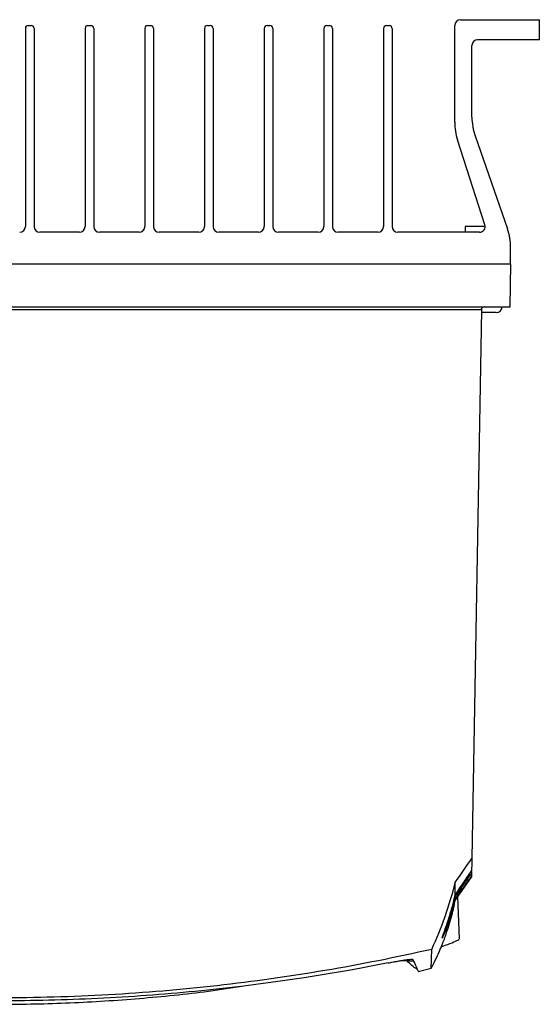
# Model space of a CAD drawing. Header units: millimetres. Extents: x 15440 to 16422, y 10215 to 11289.
# Tile 112 of 143: x 16019 to 16110, y 10926 to 11098. Entities that reach past the tile are written whole.
import ezdxf

# ---------------------------------------------------------------- set-up
doc = ezdxf.new("R2010")
doc.units = ezdxf.units.MM

msp = doc.modelspace()

# ---------------------------------------------------------------- linework, layer by layer
at = {"color": 7, "linetype": 'Continuous', "lineweight": 25}
for p, q in [((16096.3, 11097.91), (16110.05, 11097.91)), ((16110.05, 11094.41), (16110.05, 11097.91)), ((16020.5, 11096.41), (16020.5, 11061.91)), ((16021, 11096.91), (16021.5, 11096.91)), ((16022, 11096.41), (16022, 11061.91)), ((16030.9, 11096.41), (16030.9, 11061.91)), ((16031.4, 11096.91), (16031.9, 11096.91)), ((16032.4, 11096.41), (16032.4, 11061.91)), ((16041.3, 11096.41), (16041.3, 11061.91)), ((16041.8, 11096.91), (16042.3, 11096.91)), ((16042.8, 11096.41), (16042.8, 11061.91)), ((16051.7, 11096.41), (16051.7, 11061.91)), ((16052.2, 11096.91), (16052.7, 11096.91)), ((16053.2, 11096.41), (16053.2, 11061.91)), ((16062.1, 11096.41), (16062.1, 11061.91)), ((16062.6, 11096.91), (16063.1, 11096.91)), ((16063.6, 11096.41), (16063.6, 11061.91)), ((16072.5, 11096.41), (16072.5, 11061.91)), ((16073, 11096.91), (16073.5, 11096.91)), ((16074, 11096.41), (16074, 11061.91)), ((16082.9, 11096.41), (16082.9, 11061.91)), ((16083.4, 11096.91), (16083.9, 11096.91)), ((16084.4, 11096.41), (16084.4, 11061.91)), ((16095.3, 11080.07), (16095.3, 11096.91)), ((16098.3, 11080.96), (16098.3, 11093.41)), ((16110.05, 11094.41), (16099.3, 11094.41)), ((16098.86, 11077.67), (16104.49, 11061.51)), ((16100.58, 11062.22), (16095.79, 11076.98)), ((16097.1, 11061.91), (16097.1, 11060.91)), ((16100.63, 11061.91), (16097.1, 11061.91)), ((16029.9, 11060.91), (16023, 11060.91)), ((16040.3, 11060.91), (16033.4, 11060.91)), ((16050.7, 11060.91), (16043.8, 11060.91)), ((16061.1, 11060.91), (16054.2, 11060.91)), ((16071.5, 11060.91), (16064.6, 11060.91)), ((16081.9, 11060.91), (16075, 11060.91)), ((16099.63, 11060.91), (16085.4, 11060.91)), ((16105.05, 11055.41), (16105.05, 11058.22)), ((15927, 11055.41), (16105.09, 11055.41)), ((16104.96, 11047.91), (16105.09, 11055.41)), ((15927.13, 11047.91), (16104.96, 11047.91)), ((16099.95, 11047.43), (15932.14, 11047.43)), ((16099.95, 11047.42), (16098.28, 10951.9)), ((16102.55, 11046.91), (16099.94, 11046.91)), ((16097.99, 10949.03), (16098, 10949.39)), ((16098.24, 10949.61), (16098.23, 10948.88)), ((16095.39, 10944.56), (16098.23, 10948.61)), ((16095.06, 10943.62), (16095.37, 10944.88)), ((16096.12, 10937.89), (16095.86, 10945.24)), ((16088.96, 10932.22), (16091.2, 10932.77))]:
    msp.add_line(p, q, dxfattribs=at)
for centre, radius, start, end in [((16096.3, 11096.91), 1, 90, 180), ((16021, 11096.41), 0.5, 90, 180), ((16021.5, 11096.41), 0.5, 0, 90), ((16031.4, 11096.41), 0.5, 90, 180), ((16031.9, 11096.41), 0.5, 0, 90), ((16041.8, 11096.41), 0.5, 90, 180), ((16042.3, 11096.41), 0.5, 0, 90), ((16052.2, 11096.41), 0.5, 90, 180), ((16052.7, 11096.41), 0.5, 0, 90), ((16062.6, 11096.41), 0.5, 90, 180), ((16063.1, 11096.41), 0.5, 0, 90), ((16073, 11096.41), 0.5, 90, 180), ((16073.5, 11096.41), 0.5, 0, 90), ((16083.4, 11096.41), 0.5, 90, 180), ((16083.9, 11096.41), 0.5, 0, 90), ((16099.3, 11093.41), 1, 90, 180), ((16108.3, 11080.96), 10, 180, 199.2307), ((16105.3, 11080.07), 10, 180, 197.9997), ((16019.5, 11061.91), 1, 270, 0), ((16023, 11061.91), 1, 180, 270), ((16029.9, 11061.91), 1, 270, 0), ((16033.4, 11061.91), 1, 180, 270), ((16040.3, 11061.91), 1, 270, 0), ((16043.8, 11061.91), 1, 180, 270), ((16050.7, 11061.91), 1, 270, 0), ((16054.2, 11061.91), 1, 180, 270), ((16061.1, 11061.91), 1, 270, 0), ((16064.6, 11061.91), 1, 180, 270), ((16071.5, 11061.91), 1, 270, 0), ((16075, 11061.91), 1, 180, 270), ((16081.9, 11061.91), 1, 270, 0), ((16085.4, 11061.91), 1, 180, 270), ((16099.63, 11061.91), 1, 270, 17.9997), ((16095.05, 11058.22), 10, 0, 19.2307), ((16100.45, 11047.41), 0.5, 90, 178.7207), ((16102.55, 11047.91), 1, 270, 0)]:
    msp.add_arc(centre, radius, start, end, dxfattribs=at)
for points in [[(16099.95, 11047.42), (16099.95, 11047.42), (16099.95, 11047.43), (16099.95, 11047.43)], [(16095.4, 10947.7), (16096.36, 10949.1), (16097.32, 10950.5), (16098.28, 10951.9)], [(16098.28, 10951.9), (16098.27, 10951), (16098.26, 10950.28), (16098.25, 10949.75)], [(16098.23, 10948.88), (16098.23, 10948.91), (16098.13, 10948.97), (16097.99, 10949.03)], [(16095.37, 10945.49), (16095.38, 10946.01), (16095.39, 10946.75), (16095.4, 10947.7)], [(16095.38, 10944.89), (16095.39, 10944.94), (16095.36, 10945.01), (16095.3, 10945.07)], [(16095.37, 10944.87), (16095.37, 10944.87), (16095.37, 10944.88), (16095.38, 10944.89)]]:
    msp.add_open_spline(points, degree=3, dxfattribs=at)
for points, knots in [([(16095.3, 10945.07), (16095.71, 10945.67), (16096.15, 10946.31), (16097.05, 10947.64), (16097.52, 10948.33), (16097.99, 10949.03)], [0, 0, 0, 0, 0.5, 0.5, 1, 1, 1, 1]), ([(16095.37, 10945.49), (16095.81, 10946.15), (16096.27, 10946.84), (16097.24, 10948.27), (16097.74, 10949), (16098.25, 10949.75)], [0, 0, 0, 0, 0.5, 0.5, 1, 1, 1, 1]), ([(16098.23, 10948.87), (16097.73, 10948.16), (16097.23, 10947.47), (16096.27, 10946.12), (16095.81, 10945.48), (16095.37, 10944.87)], [0, 0, 0, 0, 0.5, 0.5, 1, 1, 1, 1]), ([(16098.23, 10948.74), (16098.23, 10948.71), (16098.23, 10948.61), (16098.23, 10948.67), (16098.23, 10948.7)], [0, 0, 0, 0, 0.387334, 1, 1, 1, 1]), ([(16091.31, 10936.06), (16092.18, 10937.93), (16092.95, 10939.84), (16094.32, 10943.72), (16094.9, 10945.7), (16095.4, 10947.7)], [0, 0, 0, 0, 0.5, 0.5, 1, 1, 1, 1]), ([(16093.11, 10938.05), (16093.11, 10938.06), (16093.1, 10938.1), (16093.35, 10938.76), (16093.8, 10940), (16094.37, 10941.72), (16094.93, 10943.63), (16095.25, 10944.93), (16095.38, 10945.5), (16095.38, 10945.51)], [0, 0, 0, 0, 0.076338, 0.238264, 0.39934, 0.610869, 0.830856, 0.997825, 1, 1, 1, 1]), ([(16095.37, 10945.49), (16095.37, 10945.49), (16095.37, 10945.49), (16095.37, 10945.49), (16095.37, 10945.49)], [0, 0, 0, 0, 0.146667, 1, 1, 1, 1]), ([(16091.2, 10932.79), (16091.22, 10932.82), (16091.56, 10933.42), (16092.08, 10934.52), (16092.76, 10936.01), (16093.27, 10937.26), (16093.66, 10938.28), (16094, 10939.26), (16094.38, 10940.44), (16094.81, 10941.96), (16095.11, 10943.23), (16095.29, 10944.09), (16095.37, 10944.46), (16095.4, 10944.63)], [0, 0, 0, 0, 0.010045, 0.169092, 0.304592, 0.41662, 0.505229, 0.571161, 0.671013, 0.78252, 0.892027, 0.948692, 1, 1, 1, 1]), ([(16095.38, 10944.89), (16095.21, 10944.1), (16095.01, 10943.33), (16094.7, 10942.23), (16094.59, 10941.87), (16094.36, 10941.17), (16094.25, 10940.83), (16094.02, 10940.18), (16093.9, 10939.87), (16093.74, 10939.44), (16093.68, 10939.31), (16093.58, 10939.05), (16093.52, 10938.92), (16093.43, 10938.7), (16093.38, 10938.59), (16093.3, 10938.41), (16093.26, 10938.33), (16093.16, 10938.12), (16093.12, 10938.04), (16093.1, 10938.02)], [0, 0, 0, 0, 0.25, 0.25, 0.375, 0.375, 0.5, 0.5, 0.625, 0.625, 0.6875, 0.6875, 0.75, 0.75, 0.8125, 0.8125, 0.875, 0.875, 1, 1, 1, 1]), ([(16093.3, 10938.52), (16093.38, 10938.73), (16093.62, 10939.28), (16094.15, 10940.71), (16094.69, 10942.48), (16095.06, 10943.93), (16095.25, 10944.81), (16095.3, 10945.07)], [0, 0, 0, 0, 0.158052, 0.432746, 0.664778, 0.902432, 1, 1, 1, 1]), ([(16095.38, 10944.57), (16095.38, 10944.57), (16095.38, 10944.46), (16095.37, 10944.67), (16095.37, 10944.87)], [0, 0, 0, 0, 0.063409, 1, 1, 1, 1]), ([(16093.27, 10938.34), (16093.3, 10938.4), (16093.38, 10938.57), (16093.5, 10938.87), (16093.58, 10939.06)], [0, 0, 0, 0, 0.34193, 1, 1, 1, 1]), ([(16092.97, 10936.54), (16093.36, 10936.67), (16094.39, 10937.02), (16095.49, 10937.48), (16096.15, 10937.82), (16096.06, 10937.87), (16096.04, 10937.88)], [0, 0, 0, 0, 0.203309, 0.548345, 0.882026, 1, 1, 1, 1]), ([(16091.31, 10936.06), (16078.96, 10933.26), (16066.49, 10931.14), (16050.74, 10929.38), (16047.59, 10929.07), (16041.27, 10928.54), (16038.12, 10928.31), (16028.64, 10927.79), (16022.32, 10927.61), (16012.82, 10927.61), (16009.66, 10927.66), (16003.32, 10927.83), (16000.15, 10927.97), (15990.67, 10928.5), (15984.37, 10929.03), (15965.56, 10931.15), (15953.12, 10933.26), (15940.78, 10936.06)], [0, 0, 0, 0, 0.25, 0.25, 0.3125, 0.3125, 0.375, 0.375, 0.5, 0.5, 0.5625, 0.5625, 0.625, 0.625, 0.75, 0.75, 1, 1, 1, 1]), ([(16091.19, 10932.8), (16091.19, 10932.82), (16091.2, 10932.88), (16091.24, 10933.88), (16091.29, 10935.33), (16091.31, 10936.06)], [0, 0, 0, 0, 0.256143, 0.6279291, 1, 1, 1, 1]), ([(16083.73, 10933.7), (16072.61, 10931.49), (16061.4, 10929.84), (16047.28, 10928.47), (16044.46, 10928.23), (16038.79, 10927.81), (16035.95, 10927.64), (16027.42, 10927.23), (16021.74, 10927.09), (16010.38, 10927.09), (16004.7, 10927.22), (15993.34, 10927.77), (15987.66, 10928.19), (15970.7, 10929.84), (15959.49, 10931.49), (15948.37, 10933.7)], [0, 0, 0, 0, 0.25, 0.25, 0.3125, 0.3125, 0.375, 0.375, 0.5, 0.5, 0.625, 0.625, 0.75, 0.75, 1, 1, 1, 1]), ([(16083.73, 10933.7), (16084.02, 10933.75), (16084.3, 10933.81), (16084.86, 10933.91), (16085.13, 10933.96), (16085.66, 10934.06), (16085.9, 10934.1), (16086.36, 10934.17), (16086.58, 10934.2), (16086.96, 10934.26), (16087.14, 10934.28), (16087.44, 10934.31), (16087.56, 10934.32), (16087.87, 10934.34), (16087.98, 10934.32), (16088, 10934.29)], [0, 0, 0, 0, 0.125, 0.125, 0.25, 0.25, 0.375, 0.375, 0.5, 0.5, 0.625, 0.625, 0.75, 0.75, 1, 1, 1, 1]), ([(16088.16, 10933.95), (16088.04, 10933.98), (16087.84, 10934.01), (16086.98, 10934.06), (16086.3, 10934.08), (16085.88, 10934.09), (16085.88, 10934.09)], [0, 0, 0, 0, 0.441276, 0.719505, 0.99907, 1, 1, 1, 1]), ([(16088.8, 10932.58), (16088.74, 10932.61), (16088.45, 10932.77), (16087.91, 10933.19), (16087.29, 10933.78), (16086.99, 10934.06)], [0, 0, 0, 0, 0.114759, 0.573806, 1, 1, 1, 1]), ([(16088, 10934.29), (16088.19, 10933.89), (16088.55, 10933.1), (16088.86, 10932.46), (16088.99, 10932.16), (16088.97, 10932.22), (16088.96, 10932.23)], [0, 0, 0, 0, 0.308865, 0.617731, 0.927056, 1, 1, 1, 1]), ([(15981.66, 10928.6), (15983.81, 10928.34), (15989.68, 10927.61), (15998.39, 10926.98), (16007.73, 10926.57), (16017.37, 10926.44), (16028.28, 10926.67), (16040.4, 10927.46), (16050.51, 10928.46), (16056.51, 10929.38), (16058.55, 10929.69)], [0, 0, 0, 0, 0.084502, 0.231053, 0.339195, 0.447337, 0.604358, 0.76167, 0.918997, 1, 1, 1, 1])]:
    msp.add_open_spline(points, degree=3, knots=knots, dxfattribs=at)

doc.saveas('drawing.dxf')
